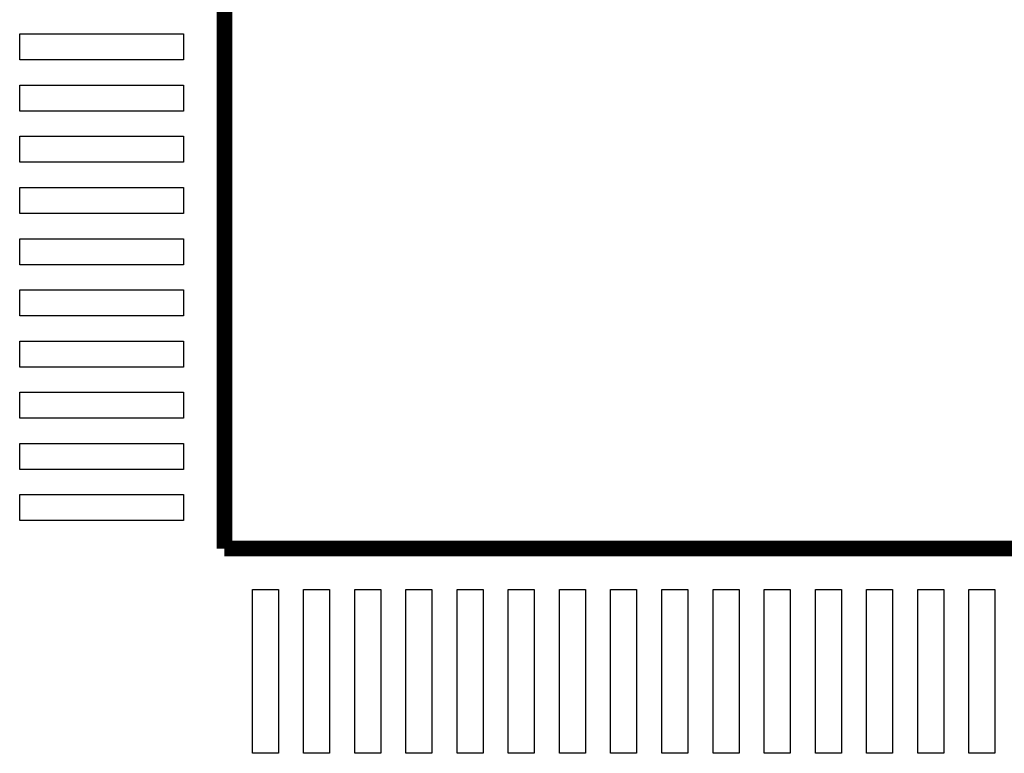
# Model space of a CAD drawing. Extents: x -86 to 498, y -49 to 361.
# Tile 6 of 31: x 22.71 to 32.33, y 14.19 to 21.36. Entities that reach past the tile are written whole.
import ezdxf

# ---------------------------------------------------------------- set-up
doc = ezdxf.new("R2010")
doc.units = 0
doc.layers.add('PACKAGE_GEOMETRY_SILKSCREEN_TOP', color=3, linetype='CONTINUOUS')
doc.layers.add('PIN_TOP', color=4, linetype='CONTINUOUS')

msp = doc.modelspace()

# ---------------------------------------------------------------- linework, layer by layer
at = {"layer": 'PACKAGE_GEOMETRY_SILKSCREEN_TOP', "const_width": 0.1524}
for points in [[(24.714962, 16.193262), (24.714962, 28.993338)], [(37.515038, 16.193262), (24.714962, 16.193262)]]:
    msp.add_lwpolyline(points, dxfattribs=at)
at = {"layer": 'PIN_TOP'}
for points in [[(22.714966, 21.220176), (24.315166, 21.220176), (24.315166, 20.966176), (22.714966, 20.966176)], [(22.714966, 20.720304), (24.315166, 20.720304), (24.315166, 20.466304), (22.714966, 20.466304)], [(22.714966, 20.220178), (24.315166, 20.220178), (24.315166, 19.966178), (22.714966, 19.966178)], [(22.714966, 19.720306), (24.315166, 19.720306), (24.315166, 19.466306), (22.714966, 19.466306)], [(22.714966, 19.22018), (24.315166, 19.22018), (24.315166, 18.96618), (22.714966, 18.96618)], [(22.714966, 18.720308), (24.315166, 18.720308), (24.315166, 18.466308), (22.714966, 18.466308)], [(22.714966, 18.220182), (24.315166, 18.220182), (24.315166, 17.966182), (22.714966, 17.966182)], [(22.714966, 17.72031), (24.315166, 17.72031), (24.315166, 17.46631), (22.714966, 17.46631)], [(22.714966, 17.220184), (24.315166, 17.220184), (24.315166, 16.966184), (22.714966, 16.966184)], [(22.714966, 16.720312), (24.315166, 16.720312), (24.315166, 16.466312), (22.714966, 16.466312)], [(24.988012, 15.793466), (25.242012, 15.793466), (25.242012, 14.193266), (24.988012, 14.193266)], [(25.487884, 15.793466), (25.741884, 15.793466), (25.741884, 14.193266), (25.487884, 14.193266)], [(25.98801, 15.793466), (26.24201, 15.793466), (26.24201, 14.193266), (25.98801, 14.193266)], [(26.487882, 15.793466), (26.741882, 15.793466), (26.741882, 14.193266), (26.487882, 14.193266)], [(26.988008, 15.793466), (27.242008, 15.793466), (27.242008, 14.193266), (26.988008, 14.193266)], [(27.48788, 15.793466), (27.74188, 15.793466), (27.74188, 14.193266), (27.48788, 14.193266)], [(27.988006, 15.793466), (28.242006, 15.793466), (28.242006, 14.193266), (27.988006, 14.193266)], [(28.487878, 15.793466), (28.741878, 15.793466), (28.741878, 14.193266), (28.487878, 14.193266)], [(28.988004, 15.793466), (29.242004, 15.793466), (29.242004, 14.193266), (28.988004, 14.193266)], [(29.487876, 15.793466), (29.741876, 15.793466), (29.741876, 14.193266), (29.487876, 14.193266)], [(29.988002, 15.793466), (30.242002, 15.793466), (30.242002, 14.193266), (29.988002, 14.193266)], [(30.487874, 15.793466), (30.741874, 15.793466), (30.741874, 14.193266), (30.487874, 14.193266)], [(30.988, 15.793466), (31.242, 15.793466), (31.242, 14.193266), (30.988, 14.193266)], [(31.488126, 15.793466), (31.742126, 15.793466), (31.742126, 14.193266), (31.488126, 14.193266)], [(31.987998, 15.793466), (32.241998, 15.793466), (32.241998, 14.193266), (31.987998, 14.193266)]]:
    msp.add_lwpolyline(points, close=True, dxfattribs=at)

doc.saveas('drawing.dxf')
